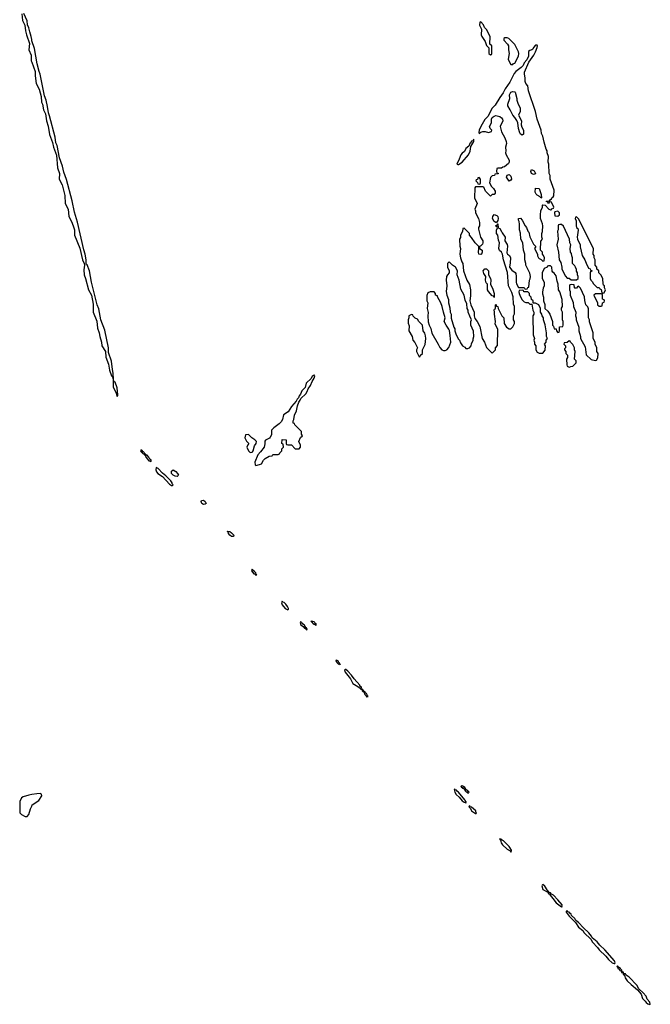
# Model space of a CAD drawing. Header units: inches. Extents: x 2769577 to 2880010, y 685631 to 825129.
# Tile 118 of 155: x 2819872 to 2826595, y 754107 to 764610. Entities that reach past the tile are written whole.
import ezdxf

# ---------------------------------------------------------------- set-up
doc = ezdxf.new("R2010")
doc.units = ezdxf.units.IN
doc.header["$MEASUREMENT"] = 0
for name, color, linetype in [('C8715', 7, 'Continuous'), ('C8716', 7, 'Continuous'), ('C8725', 7, 'Continuous'), ('C8726', 7, 'Continuous')]:
    doc.layers.add(name, color=color, linetype=linetype)

msp = doc.modelspace()

# ---------------------------------------------------------------- linework, layer by layer
at = {"layer": 'C8715', "color": 4, "elevation": 4}
msp.add_lwpolyline([(2820000, 756344), (2819970, 756339), (2819910, 756322), (2819892, 756310), (2819872, 756270), (2819872, 756150), (2819890, 756132), (2819930, 756111), (2819950, 756111), (2819970, 756132), (2819986, 756194), (2820000, 756221)], dxfattribs=at)
at = {"layer": 'C8716', "color": 4, "elevation": 4}
for points in [[(2819894, 764674), (2819903, 764603), (2819927, 764550), (2819934, 764490), (2819944, 764450), (2819976, 764356), (2819970, 764290), (2819993, 764230), (2819995, 764170), (2820000, 764156)], [(2820000, 764400), (2819995, 764430), (2819979, 764479), (2819970, 764524), (2819956, 764556), (2819950, 764599), (2819917, 764677)]]:
    msp.add_lwpolyline(points, dxfattribs=at)
at = {"layer": 'C8725', "color": 4, "elevation": 4}
for points in [[(2821167, 760000), (2821170, 759996), (2821177, 759997), (2821176, 759990), (2821190, 759979), (2821200, 759980), (2821201, 759970), (2821216, 759956), (2821215, 759950), (2821230, 759925), (2821250, 759905), (2821265, 759905), (2821270, 759894), (2821272, 759910), (2821261, 759921), (2821250, 759945), (2821230, 759965), (2821224, 759964), (2821210, 759979), (2821200, 759980), (2821201, 759990), (2821191, 760000)], [(2822322, 760000), (2822330, 759992), (2822350, 759996), (2822353, 760000)], [(2822438, 760000), (2822410, 759967), (2822380, 759890), (2822382, 759862), (2822390, 759855), (2822430, 759865), (2822450, 759872), (2822470, 759912), (2822488, 759930), (2822530, 759954), (2822562, 759958), (2822570, 759972), (2822627, 759973), (2822642, 759978), (2822646, 759990), (2822656, 760000)], [(2820000, 756221), (2820006, 756234), (2820077, 756283), (2820108, 756330), (2820106, 756350), (2820090, 756355), (2820054, 756354), (2820000, 756344)]]:
    msp.add_lwpolyline(points, dxfattribs=at)
at = {"layer": 'C8725', "color": 4}
for points, elevation in [([(2821327, 759833), (2821324, 759810), (2821330, 759787), (2821345, 759770), (2821396, 759736), (2821470, 759656), (2821490, 759643), (2821498, 759642), (2821508, 759650), (2821498, 759658), (2821497, 759670), (2821484, 759690), (2821430, 759745), (2821394, 759774), (2821350, 759824)], 4), ([(2821550, 759739), (2821530, 759740), (2821508, 759750), (2821490, 759770), (2821490, 759796), (2821510, 759807), (2821536, 759790), (2821555, 759770), (2821565, 759750)], -4), ([(2821830, 759437), (2821813, 759450), (2821807, 759470), (2821810, 759482), (2821830, 759486), (2821851, 759471), (2821859, 759450), (2821850, 759441)], -4), ([(2822150, 759098), (2822130, 759099), (2822114, 759110), (2822099, 759130), (2822098, 759138), (2822090, 759142), (2822087, 759153), (2822111, 759150), (2822130, 759136), (2822155, 759110)], -4), ([(2822350, 758748), (2822345, 758730), (2822370, 758699), (2822378, 758698), (2822390, 758686), (2822402, 758690), (2822394, 758694), (2822391, 758710), (2822379, 758719), (2822370, 758734), (2822356, 758736)], 4), ([(2822670, 758409), (2822664, 758390), (2822670, 758368), (2822703, 758330), (2822730, 758316), (2822739, 758321), (2822738, 758330), (2822727, 758350), (2822710, 758374), (2822690, 758395), (2822677, 758397)], 4), ([(2822870, 758189), (2822861, 758179), (2822870, 758156), (2822896, 758136), (2822910, 758119), (2822919, 758119), (2822921, 758110), (2822930, 758103), (2822936, 758104), (2822936, 758110), (2822930, 758122), (2822922, 758122), (2822924, 758130), (2822915, 758135), (2822911, 758150), (2822897, 758157), (2822890, 758171), (2822876, 758176)], 4), ([(2823030, 758149), (2823018, 758158), (2823010, 758158), (2822987, 758187), (2822978, 758190), (2822983, 758197), (2823010, 758191), (2823018, 758178), (2823030, 758171)], -4), ([(2823250, 757778), (2823244, 757776), (2823242, 757770), (2823255, 757750), (2823270, 757737), (2823280, 757740), (2823290, 757727), (2823290, 757735), (2823280, 757740), (2823283, 757750), (2823275, 757755), (2823270, 757769)], 4), ([(2823350, 757677), (2823343, 757677), (2823335, 757670), (2823343, 757650), (2823400, 757580), (2823423, 757530), (2823478, 757498), (2823501, 757481), (2823510, 757468), (2823526, 757470), (2823514, 757474), (2823515, 757490), (2823500, 757500), (2823497, 757510), (2823438, 757578), (2823410, 757618), (2823370, 757661)], 4), ([(2823530, 757468), (2823523, 757457), (2823525, 757450), (2823530, 757443), (2823540, 757440), (2823550, 757411), (2823563, 757403), (2823570, 757388), (2823586, 757390), (2823576, 757396), (2823577, 757410), (2823570, 757421), (2823563, 757423), (2823550, 757444), (2823540, 757440), (2823542, 757450), (2823534, 757454)], 4), ([(2824605, 756425), (2824610, 756426), (2824623, 756410), (2824623, 756403), (2824630, 756403), (2824643, 756390), (2824643, 756383), (2824650, 756383), (2824659, 756370), (2824658, 756362), (2824650, 756357), (2824645, 756365), (2824634, 756370), (2824635, 756375), (2824630, 756374), (2824625, 756385), (2824617, 756390), (2824617, 756397), (2824610, 756397), (2824606, 756406), (2824597, 756410), (2824597, 756417), (2824590, 756417), (2824579, 756430), (2824582, 756438), (2824590, 756441), (2824606, 756430)], -4), ([(2824510, 756401), (2824503, 756397), (2824510, 756371), (2824526, 756346), (2824558, 756318), (2824590, 756278), (2824610, 756264), (2824625, 756265), (2824630, 756254), (2824632, 756268), (2824621, 756281), (2824619, 756290), (2824552, 756370), (2824538, 756378), (2824530, 756391), (2824515, 756395)], 4), ([(2824670, 756229), (2824661, 756219), (2824663, 756210), (2824677, 756197), (2824690, 756171), (2824730, 756142), (2824739, 756141), (2824744, 756150), (2824736, 756156), (2824734, 756170), (2824690, 756211), (2824675, 756215)], 4), ([(2824988, 755872), (2824999, 755859), (2825006, 755830), (2825018, 755810), (2825070, 755762), (2825103, 755743), (2825110, 755731), (2825117, 755743), (2825116, 755750), (2825092, 755790), (2825030, 755852), (2825017, 755857), (2825010, 755869), (2825006, 755866), (2825006, 755870)], 4), ([(2825450, 755384), (2825441, 755379), (2825438, 755370), (2825450, 755331), (2825504, 755304), (2825508, 755290), (2825522, 755282), (2825526, 755270), (2825557, 755237), (2825590, 755191), (2825650, 755148), (2825658, 755150), (2825653, 755153), (2825654, 755170), (2825610, 755221), (2825563, 755270), (2825541, 755281), (2825530, 755295), (2825515, 755295), (2825514, 755310), (2825501, 755319), (2825498, 755318), (2825496, 755330), (2825470, 755367)], 4), ([(2825710, 755103), (2825700, 755100), (2825700, 755090), (2825729, 755049), (2825799, 754979), (2825829, 754930), (2825875, 754895), (2825890, 754870), (2825961, 754801), (2825980, 754770), (2826034, 754714), (2826049, 754689), (2826122, 754622), (2826150, 754584), (2826190, 754550), (2826210, 754541), (2826218, 754542), (2826219, 754550), (2826212, 754570), (2826110, 754688), (2826056, 754737), (2826030, 754772), (2825977, 754817), (2825970, 754833), (2825939, 754870), (2825882, 754922), (2825830, 754979), (2825801, 755001), (2825790, 755022), (2825756, 755056), (2825750, 755069), (2825738, 755078), (2825731, 755090), (2825715, 755095)], 4), ([(2826244, 754516), (2826238, 754510), (2826245, 754505), (2826248, 754490), (2826262, 754482), (2826270, 754468), (2826284, 754464), (2826290, 754448), (2826306, 754446), (2826306, 754430), (2826319, 754419), (2826329, 754390), (2826350, 754359), (2826390, 754318), (2826460, 754260), (2826497, 754217), (2826513, 754170), (2826542, 754142), (2826550, 754127), (2826570, 754111), (2826590, 754107), (2826595, 754110), (2826592, 754130), (2826563, 754163), (2826550, 754193), (2826521, 754230), (2826474, 754274), (2826450, 754311), (2826370, 754396), (2826338, 754418), (2826330, 754431), (2826314, 754434), (2826310, 754451), (2826293, 754453), (2826295, 754465), (2826290, 754475), (2826281, 754481), (2826278, 754490), (2826260, 754500), (2826250, 754514)], 4)]:
    msp.add_lwpolyline(points, close=True, dxfattribs=dict(at, elevation=elevation))
at = {"layer": 'C8726', "color": 4, "elevation": 4}
for points in [[(2824790, 764586), (2824778, 764582), (2824774, 764550), (2824794, 764510), (2824793, 764447), (2824798, 764430), (2824836, 764376), (2824850, 764334), (2824874, 764310), (2824874, 764250), (2824890, 764234), (2824902, 764238), (2824906, 764250), (2824906, 764330), (2824886, 764350), (2824888, 764430), (2824850, 764506), (2824827, 764527), (2824816, 764556)], [(2825070, 764418), (2825044, 764416), (2825034, 764410), (2825034, 764390), (2825074, 764350), (2825082, 764330), (2825082, 764290), (2825091, 764250), (2825081, 764190), (2825086, 764170), (2825110, 764132), (2825130, 764131), (2825137, 764143), (2825150, 764148), (2825190, 764222), (2825194, 764250), (2825190, 764266), (2825150, 764346), (2825086, 764410)], [(2825370, 764339), (2825350, 764315), (2825344, 764296), (2825333, 764287), (2825310, 764281), (2825297, 764270), (2825298, 764222), (2825279, 764181), (2825249, 764151), (2825239, 764121), (2825220, 764100), (2825162, 764058), (2825145, 764035), (2825098, 763942), (2825048, 763872), (2825027, 763830), (2824990, 763781), (2824941, 763699), (2824910, 763665), (2824862, 763578), (2824830, 763544), (2824787, 763470), (2824771, 763430), (2824766, 763406), (2824770, 763394), (2824788, 763412), (2824810, 763416), (2824836, 763416), (2824870, 763405), (2824902, 763418), (2824906, 763430), (2824888, 763448), (2824882, 763470), (2824902, 763510), (2824904, 763550), (2824910, 763565), (2824930, 763581), (2824950, 763587), (2824990, 763578), (2825010, 763562), (2825018, 763550), (2825022, 763530), (2824994, 763470), (2825010, 763414), (2825045, 763350), (2825058, 763310), (2825062, 763290), (2825051, 763250), (2825056, 763210), (2825052, 763190), (2825058, 763170), (2825091, 763110), (2825092, 763090), (2825084, 763076), (2825040, 763040), (2825024, 763036), (2825010, 763026), (2824970, 763026), (2824958, 763022), (2824954, 762990), (2824958, 762978), (2824973, 762973), (2824973, 762967), (2824938, 762962), (2824933, 762947), (2824910, 762946), (2824893, 762927), (2824882, 762870), (2824902, 762830), (2824922, 762810), (2824940, 762780), (2824940, 762760), (2824930, 762746), (2824910, 762746), (2824890, 762726), (2824840, 762780), (2824822, 762822), (2824810, 762826), (2824730, 762826), (2824724, 762816), (2824722, 762710), (2824751, 762650), (2824725, 762590), (2824732, 762570), (2824732, 762550), (2824762, 762490), (2824773, 762447), (2824774, 762410), (2824765, 762395), (2824765, 762375), (2824786, 762290), (2824811, 762250), (2824811, 762230), (2824805, 762215), (2824790, 762198), (2824774, 762190), (2824774, 762170), (2824802, 762150), (2824802, 762130), (2824794, 762110), (2824790, 762106), (2824768, 762110), (2824762, 762130), (2824768, 762170), (2824766, 762190), (2824729, 762229), (2824688, 762288), (2824666, 762310), (2824666, 762330), (2824610, 762386), (2824598, 762382), (2824594, 762350), (2824572, 762310), (2824572, 762288), (2824562, 762270), (2824565, 762195), (2824572, 762170), (2824566, 762110), (2824571, 762070), (2824587, 762027), (2824598, 762010), (2824602, 761930), (2824623, 761883), (2824639, 761830), (2824666, 761786), (2824678, 761730), (2824677, 761663), (2824671, 761611), (2824682, 761570), (2824718, 761490), (2824718, 761450), (2824724, 761424), (2824750, 761392), (2824779, 761339), (2824803, 761210), (2824826, 761170), (2824850, 761114), (2824910, 761054), (2824946, 761090), (2824946, 761110), (2824967, 761133), (2824969, 761310), (2824943, 761363), (2824944, 761390), (2824933, 761470), (2824934, 761494), (2824929, 761510), (2824936, 761524), (2824946, 761530), (2824946, 761570), (2824950, 761574), (2824954, 761554), (2824971, 761550), (2824972, 761530), (2825007, 761467), (2825012, 761450), (2825032, 761430), (2825038, 761370), (2825062, 761330), (2825090, 761314), (2825110, 761314), (2825130, 761334), (2825146, 761370), (2825146, 761390), (2825138, 761410), (2825138, 761450), (2825147, 761473), (2825148, 761550), (2825136, 761576), (2825134, 761654), (2825120, 761700), (2825082, 761770), (2825074, 761914), (2825029, 762050), (2825018, 762110), (2825008, 762130), (2824989, 762149), (2824982, 762170), (2824989, 762230), (2824977, 762257), (2824968, 762310), (2824955, 762330), (2824956, 762364), (2824966, 762390), (2824962, 762402), (2824950, 762406), (2824950, 762414), (2824962, 762418), (2824966, 762434), (2824970, 762434), (2824974, 762390), (2824990, 762382), (2825010, 762352), (2825015, 762335), (2825047, 762290), (2825046, 762250), (2825071, 762211), (2825074, 762194), (2825064, 762124), (2825072, 762110), (2825094, 762094), (2825104, 762070), (2825103, 762017), (2825094, 761970), (2825120, 761940), (2825155, 761915), (2825162, 761902), (2825167, 761870), (2825165, 761810), (2825170, 761794), (2825190, 761754), (2825252, 761752), (2825258, 761738), (2825270, 761734), (2825282, 761738), (2825290, 761754), (2825302, 761758), (2825308, 761830), (2825315, 761845), (2825318, 761870), (2825310, 761906), (2825268, 761990), (2825268, 762010), (2825258, 762050), (2825258, 762110), (2825242, 762150), (2825235, 762230), (2825215, 762270), (2825212, 762332), (2825202, 762370), (2825202, 762430), (2825196, 762456), (2825189, 762470), (2825189, 762490), (2825210, 762492), (2825230, 762472), (2825262, 762410), (2825275, 762395), (2825290, 762354), (2825302, 762342), (2825310, 762294), (2825350, 762214), (2825374, 762190), (2825362, 762170), (2825394, 762110), (2825394, 762090), (2825402, 762070), (2825410, 762062), (2825433, 762053), (2825450, 762034), (2825462, 762038), (2825466, 762070), (2825456, 762096), (2825446, 762110), (2825446, 762130), (2825426, 762150), (2825427, 762247), (2825446, 762270), (2825438, 762290), (2825438, 762330), (2825446, 762350), (2825448, 762410), (2825447, 762433), (2825425, 762490), (2825424, 762530), (2825429, 762571), (2825446, 762610), (2825446, 762630), (2825450, 762634), (2825473, 762633), (2825514, 762590), (2825530, 762582), (2825538, 762582), (2825547, 762593), (2825562, 762598), (2825566, 762610), (2825542, 762662), (2825530, 762666), (2825518, 762662), (2825510, 762646), (2825502, 762662), (2825486, 762670), (2825490, 762674), (2825522, 762678), (2825526, 762690), (2825542, 762698), (2825546, 762710), (2825560, 762720), (2825568, 762732), (2825569, 762790), (2825526, 762910), (2825527, 762947), (2825518, 762970), (2825514, 763070), (2825508, 763092), (2825509, 763150), (2825495, 763190), (2825494, 763210), (2825484, 763230), (2825463, 763303), (2825450, 763366), (2825435, 763395), (2825433, 763430), (2825389, 763550), (2825373, 763630), (2825295, 763850), (2825290, 763906), (2825269, 763930), (2825262, 763950), (2825262, 763990), (2825253, 764030), (2825253, 764050), (2825302, 764158), (2825355, 764230), (2825373, 764267), (2825390, 764314), (2825393, 764330), (2825390, 764338)], [(2825230, 763378), (2825210, 763389), (2825203, 763403), (2825189, 763450), (2825182, 763510), (2825174, 763534), (2825150, 763568), (2825128, 763590), (2825102, 763650), (2825075, 763690), (2825075, 763710), (2825099, 763770), (2825094, 763810), (2825110, 763838), (2825130, 763845), (2825150, 763842), (2825156, 763836), (2825171, 763770), (2825171, 763750), (2825186, 763710), (2825207, 763670), (2825207, 763630), (2825191, 763590), (2825221, 763530), (2825218, 763490), (2825224, 763464), (2825245, 763430), (2825242, 763390)], [(2824714, 763334), (2824710, 763333), (2824702, 763318), (2824690, 763316), (2824685, 763310), (2824682, 763298), (2824670, 763288), (2824660, 763260), (2824630, 763235), (2824615, 763205), (2824590, 763187), (2824577, 763170), (2824559, 763121), (2824534, 763070), (2824544, 763064), (2824550, 763065), (2824588, 763090), (2824658, 763170), (2824674, 763206), (2824681, 763259), (2824714, 763310)], [(2824770, 762926), (2824758, 762922), (2824753, 762907), (2824738, 762902), (2824734, 762890), (2824753, 762873), (2824758, 762858), (2824770, 762854), (2824782, 762858), (2824786, 762870), (2824786, 762910)], [(2825090, 762888), (2825062, 762930), (2825070, 762952), (2825090, 762958), (2825110, 762942), (2825116, 762910), (2825110, 762898)], [(2825350, 762958), (2825330, 762968), (2825322, 762990), (2825329, 763011), (2825357, 762997), (2825372, 762970), (2825370, 762966)], [(2825430, 762706), (2825422, 762722), (2825390, 762738), (2825378, 762750), (2825369, 762770), (2825370, 762812), (2825411, 762811), (2825433, 762747), (2825434, 762710)], [(2824950, 762446), (2824930, 762458), (2824914, 762490), (2824915, 762510), (2824930, 762531), (2824960, 762520), (2824971, 762510), (2824975, 762490), (2824971, 762469), (2824954, 762446)], [(2825610, 762566), (2825578, 762562), (2825574, 762550), (2825578, 762518), (2825610, 762514), (2825626, 762530), (2825626, 762550)], [(2825810, 762506), (2825798, 762502), (2825794, 762490), (2825804, 762464), (2825806, 762410), (2825810, 762394), (2825822, 762382), (2825825, 762365), (2825816, 762290), (2825818, 762270), (2825846, 762210), (2825846, 762186), (2825870, 762094), (2825898, 762050), (2825910, 762014), (2825938, 761958), (2825953, 761953), (2825958, 761938), (2825974, 761930), (2825958, 761922), (2825954, 761910), (2825954, 761850), (2825962, 761830), (2825977, 761817), (2825990, 761794), (2826030, 761754), (2826050, 761754), (2826058, 761738), (2826073, 761733), (2826078, 761698), (2826090, 761694), (2826102, 761698), (2826118, 761730), (2826106, 761750), (2826106, 761770), (2826098, 761778), (2826094, 761794), (2826090, 761846), (2826070, 761886), (2826046, 761910), (2826046, 761930), (2826026, 761950), (2826026, 761970), (2826006, 761990), (2826006, 762050), (2825998, 762070), (2825996, 762096), (2825986, 762110), (2825988, 762170), (2825830, 762486)], [(2825650, 762426), (2825630, 762426), (2825618, 762422), (2825614, 762410), (2825614, 762370), (2825605, 762355), (2825612, 762270), (2825598, 762210), (2825618, 762130), (2825622, 762050), (2825640, 762020), (2825652, 761970), (2825652, 761950), (2825690, 761874), (2825710, 761854), (2825732, 761852), (2825750, 761834), (2825810, 761834), (2825826, 761850), (2825826, 761870), (2825818, 761890), (2825818, 761910), (2825808, 761928), (2825807, 761947), (2825798, 761970), (2825790, 761986), (2825766, 762010), (2825766, 762070), (2825758, 762090), (2825756, 762116), (2825746, 762130), (2825742, 762170), (2825748, 762210), (2825738, 762230), (2825735, 762270), (2825670, 762406)], [(2824450, 762026), (2824434, 762010), (2824434, 761970), (2824452, 761932), (2824452, 761910), (2824432, 761888), (2824422, 761870), (2824418, 761830), (2824425, 761770), (2824418, 761710), (2824425, 761670), (2824444, 761624), (2824445, 761590), (2824458, 761538), (2824461, 761490), (2824471, 761470), (2824472, 761428), (2824501, 761330), (2824511, 761311), (2824511, 761290), (2824525, 761250), (2824550, 761202), (2824562, 761190), (2824570, 761162), (2824594, 761130), (2824617, 761117), (2824630, 761102), (2824650, 761102), (2824666, 761110), (2824686, 761130), (2824688, 761152), (2824707, 761193), (2824707, 761207), (2824715, 761230), (2824710, 761286), (2824682, 761350), (2824682, 761390), (2824688, 761410), (2824670, 761446), (2824655, 761490), (2824655, 761510), (2824644, 761530), (2824640, 761580), (2824620, 761620), (2824612, 761672), (2824577, 761737), (2824559, 761830), (2824535, 761890), (2824538, 761930), (2824518, 761970), (2824486, 761990)], [(2825530, 761986), (2825510, 761986), (2825498, 761982), (2825494, 761970), (2825465, 761955), (2825442, 761910), (2825442, 761850), (2825462, 761810), (2825462, 761770), (2825452, 761748), (2825446, 761706), (2825446, 761686), (2825456, 761650), (2825456, 761610), (2825471, 761571), (2825472, 761530), (2825502, 761502), (2825525, 761470), (2825554, 761390), (2825554, 761350), (2825562, 761342), (2825570, 761314), (2825593, 761313), (2825594, 761290), (2825610, 761274), (2825622, 761278), (2825626, 761290), (2825627, 761333), (2825662, 761338), (2825666, 761350), (2825666, 761390), (2825658, 761410), (2825658, 761490), (2825648, 761510), (2825648, 761532), (2825658, 761550), (2825656, 761624), (2825630, 761706), (2825615, 761730), (2825614, 761790), (2825601, 761821), (2825590, 761878), (2825570, 761908), (2825556, 761916), (2825548, 761928), (2825546, 761970)], [(2824930, 761646), (2824922, 761662), (2824910, 761666), (2824870, 761710), (2824861, 761730), (2824858, 761790), (2824844, 761804), (2824837, 761830), (2824842, 761870), (2824822, 761902), (2824814, 761930), (2824830, 761954), (2824850, 761952), (2824871, 761931), (2824871, 761890), (2824891, 761851), (2824895, 761830), (2824891, 761790), (2824917, 761737), (2824931, 761690)], [(2825750, 761786), (2825738, 761782), (2825734, 761770), (2825734, 761730), (2825742, 761710), (2825742, 761670), (2825772, 761592), (2825778, 761550), (2825802, 761490), (2825798, 761450), (2825805, 761430), (2825805, 761410), (2825832, 761330), (2825832, 761290), (2825852, 761232), (2825852, 761210), (2825900, 761120), (2825910, 761034), (2825966, 760986), (2826010, 760974), (2826022, 760978), (2826036, 761004), (2826038, 761050), (2826026, 761070), (2826026, 761110), (2826006, 761150), (2826006, 761170), (2825986, 761210), (2825986, 761270), (2825948, 761388), (2825948, 761410), (2825938, 761430), (2825935, 761525), (2825930, 761546), (2825908, 761570), (2825896, 761616), (2825895, 761655), (2825850, 761746), (2825830, 761766), (2825818, 761762), (2825810, 761746), (2825790, 761746), (2825786, 761750), (2825782, 761782)], [(2824290, 761706), (2824250, 761706), (2824225, 761695), (2824213, 761667), (2824212, 761610), (2824222, 761590), (2824218, 761530), (2824226, 761486), (2824223, 761450), (2824226, 761386), (2824238, 761350), (2824257, 761317), (2824267, 761267), (2824334, 761150), (2824350, 761114), (2824374, 761090), (2824390, 761082), (2824410, 761082), (2824426, 761090), (2824448, 761112), (2824469, 761170), (2824463, 761243), (2824454, 761294), (2824448, 761310), (2824418, 761350), (2824398, 761390), (2824408, 761430), (2824389, 761490), (2824378, 761550), (2824362, 761590), (2824326, 761654), (2824326, 761666), (2824306, 761670), (2824306, 761690)], [(2825230, 761726), (2825198, 761722), (2825194, 761706), (2825198, 761690), (2825210, 761654), (2825230, 761622), (2825250, 761602), (2825270, 761594), (2825293, 761593), (2825310, 761574), (2825334, 761574), (2825342, 761510), (2825354, 761490), (2825354, 761470), (2825342, 761450), (2825345, 761250), (2825362, 761210), (2825354, 761190), (2825362, 761170), (2825362, 761150), (2825374, 761130), (2825374, 761090), (2825390, 761062), (2825410, 761054), (2825450, 761054), (2825476, 761084), (2825478, 761130), (2825468, 761150), (2825486, 761170), (2825486, 761190), (2825498, 761210), (2825488, 761230), (2825488, 761270), (2825474, 761354), (2825455, 761410), (2825455, 761430), (2825442, 761450), (2825438, 761470), (2825426, 761490), (2825426, 761530), (2825406, 761570), (2825370, 761586), (2825346, 761586), (2825346, 761610), (2825327, 761627), (2825326, 761650), (2825307, 761667), (2825306, 761690), (2825290, 761706), (2825248, 761708), (2825242, 761722)], [(2826070, 761686), (2826010, 761686), (2825994, 761670), (2826034, 761590), (2826034, 761570), (2826050, 761554), (2826070, 761554), (2826082, 761558), (2826086, 761590), (2826102, 761598), (2826106, 761610), (2826102, 761622), (2826086, 761630), (2826086, 761670), (2826082, 761682)], [(2824050, 761466), (2824022, 761450), (2824022, 761430), (2824012, 761408), (2824012, 761372), (2824024, 761344), (2824022, 761290), (2824058, 761230), (2824062, 761190), (2824085, 761165), (2824114, 761110), (2824102, 761090), (2824102, 761070), (2824130, 761014), (2824142, 761018), (2824147, 761033), (2824166, 761050), (2824166, 761090), (2824196, 761144), (2824202, 761210), (2824198, 761238), (2824190, 761266), (2824175, 761290), (2824166, 761350), (2824129, 761389), (2824115, 761415), (2824090, 761426), (2824067, 761447), (2824062, 761462)], [(2825730, 761186), (2825710, 761166), (2825678, 761162), (2825674, 761150), (2825692, 761132), (2825692, 761110), (2825682, 761098), (2825682, 761090), (2825694, 761070), (2825694, 761050), (2825712, 761030), (2825712, 761008), (2825702, 760990), (2825705, 760930), (2825710, 760914), (2825730, 760902), (2825748, 760912), (2825770, 760914), (2825806, 760950), (2825806, 760970), (2825788, 760990), (2825794, 761070), (2825786, 761090), (2825786, 761110), (2825770, 761146), (2825746, 761170), (2825742, 761182)]]:
    msp.add_lwpolyline(points, close=True, dxfattribs=at)
for points in [[(2820000, 764156), (2820038, 764058), (2820038, 764010), (2820048, 763930), (2820081, 763870), (2820101, 763790), (2820106, 763730), (2820115, 763710), (2820125, 763650), (2820146, 763606), (2820159, 763530), (2820176, 763476), (2820190, 763385), (2820221, 763301), (2820232, 763250), (2820264, 763164), (2820275, 763030), (2820296, 762970), (2820292, 762910), (2820326, 762850), (2820353, 762733), (2820356, 762650), (2820389, 762590), (2820397, 762510), (2820429, 762450), (2820450, 762390), (2820455, 762370), (2820455, 762310), (2820513, 762173), (2820542, 762050), (2820560, 762010), (2820564, 761990), (2820557, 761943), (2820559, 761890), (2820575, 761850), (2820605, 761730), (2820638, 761670), (2820656, 761576), (2820656, 761490), (2820694, 761394), (2820701, 761321), (2820720, 761270), (2820725, 761230), (2820745, 761170), (2820749, 761130), (2820786, 761070), (2820790, 761011), (2820817, 760937), (2820830, 760871), (2820850, 760811), (2820862, 760802), (2820868, 760768), (2820867, 760690), (2820898, 760638), (2820910, 760591), (2820919, 760601), (2820919, 760610), (2820910, 760682), (2820890, 760743), (2820884, 760744), (2820875, 760755), (2820872, 760772), (2820870, 760838), (2820860, 760880), (2820850, 760969), (2820819, 761059), (2820817, 761110), (2820778, 761298), (2820737, 761410), (2820715, 761525), (2820698, 761570), (2820638, 761810), (2820616, 761930), (2820590, 761994), (2820582, 762002), (2820580, 762050), (2820570, 762109), (2820555, 762155), (2820490, 762449), (2820457, 762557), (2820430, 762678), (2820370, 762904), (2820343, 762983), (2820330, 763049), (2820298, 763138), (2820270, 763269), (2820258, 763298), (2820250, 763357), (2820190, 763585), (2820178, 763618), (2820170, 763684), (2820155, 763750), (2820138, 763798), (2820090, 764029), (2820078, 764058), (2820059, 764139), (2820030, 764302), (2820003, 764383), (2820000, 764400)], [(2822656, 760000), (2822666, 760010), (2822667, 760033), (2822686, 760050), (2822682, 760082), (2822666, 760090), (2822669, 760131), (2822714, 760130), (2822714, 760090), (2822718, 760078), (2822730, 760074), (2822770, 760074), (2822810, 760034), (2822850, 760034), (2822866, 760050), (2822866, 760070), (2822848, 760112), (2822867, 760153), (2822886, 760170), (2822878, 760190), (2822876, 760216), (2822806, 760290), (2822802, 760302), (2822787, 760307), (2822786, 760330), (2822796, 760344), (2822802, 760390), (2822822, 760438), (2822834, 760490), (2822849, 760531), (2822864, 760550), (2822869, 760571), (2822921, 760619), (2822937, 760643), (2822947, 760673), (2822973, 760707), (2822989, 760751), (2823012, 760788), (2823017, 760810), (2823010, 760822), (2823005, 760815), (2822990, 760809), (2822979, 760781), (2822926, 760734), (2822914, 760686), (2822880, 760650), (2822865, 760615), (2822850, 760597), (2822843, 760577), (2822830, 760563), (2822820, 760540), (2822770, 760483), (2822733, 760427), (2822685, 760395), (2822673, 760347), (2822659, 760321), (2822640, 760300), (2822582, 760258), (2822562, 760238), (2822558, 760230), (2822557, 760183), (2822544, 760156), (2822535, 760145), (2822494, 760126), (2822484, 760116), (2822486, 760086), (2822479, 760050), (2822438, 760000)], [(2822353, 760000), (2822361, 760010), (2822376, 760064), (2822392, 760090), (2822395, 760110), (2822378, 760130), (2822346, 760150), (2822310, 760186), (2822278, 760182), (2822274, 760150), (2822290, 760114), (2822314, 760090), (2822304, 760076), (2822294, 760050), (2822312, 760010), (2822322, 760000)], [(2821191, 760000), (2821190, 760001), (2821182, 760002), (2821181, 760010), (2821170, 760018), (2821162, 760018), (2821159, 760010), (2821167, 760000)]]:
    msp.add_lwpolyline(points, dxfattribs=at)

doc.saveas('drawing.dxf')
